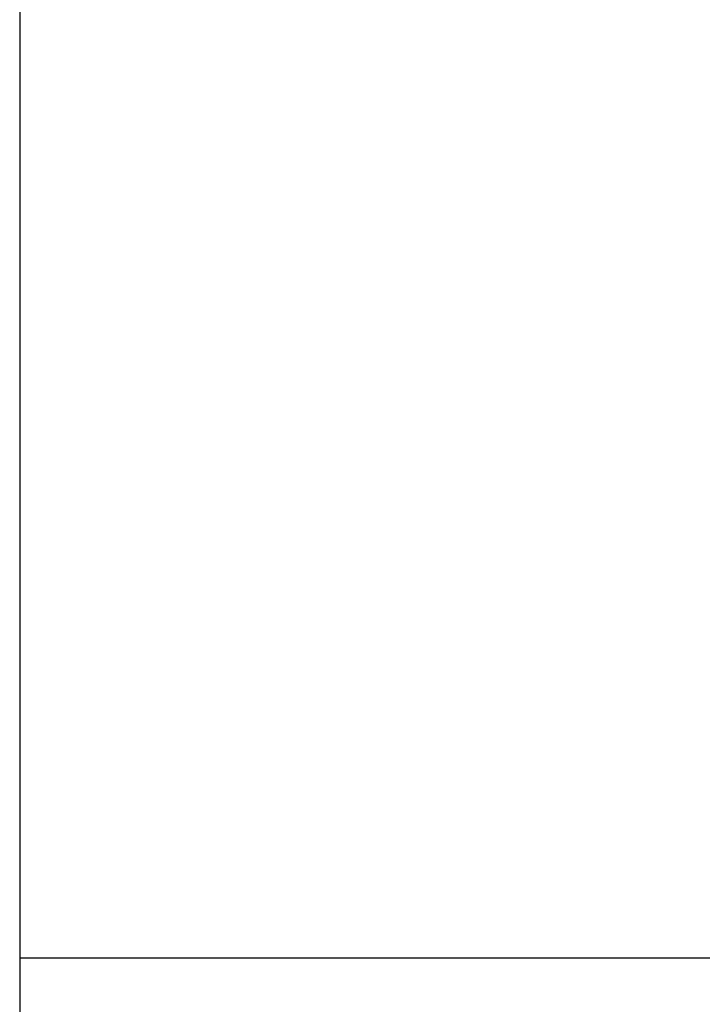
# Model space of a CAD drawing. Header units: inches. Extents: x 0 to 16, y 0 to 10.
# Tile 4 of 37: x 13.225 to 13.412, y 1.154 to 1.424. Entities that reach past the tile are written whole.
import ezdxf

# ---------------------------------------------------------------- set-up
doc = ezdxf.new("R2010")
doc.units = ezdxf.units.IN
doc.header["$LTSCALE"] = 0.935
doc.header["$MEASUREMENT"] = 0
doc.layers.get('0').update_dxf_attribs({"linetype": 'CONTINUOUS'})
doc.styles.get("Standard").update_dxf_attribs({"font": 'txt', "width": 0.8})

# ---------------------------------------------------------------- blocks, each defined once
blk = doc.blocks.new('*T24')
at = {"color": 2, "linetype": 'Continuous'}
for p, q in [((0, 0), (2.75, 0)), ((0, 0), (0, -1.875)), ((2.75, 0), (2.75, -1.875)), ((0, -0.75), (2.75, -0.75)), ((0, -1.25), (2.75, -1.25)), ((1.375, -1.25), (1.375, -1.5625)), ((0, -1.5625), (2.75, -1.5625)), ((0, -1.875), (2.75, -1.875))]:
    blk.add_line(p, q, dxfattribs=at)
at = {"color": 2, "linetype": 'Continuous', "attachment_point": 2, "line_spacing_factor": 0.9}
for s, insert, char_height, width in [('Apogee® 200 Bake Plate\\PFlange Mount', (1.375, -0.82812), 0.15625, 5.5), ('A-F-B2', (2.0625, -1.32812), 0.15625, 1.5), ('A', (0.6875, -1.32812), 0.15625, 0.25), ('\\Q15.0;ALL DIMENSIONS ARE IN INCHES', (1.375, -1.64354), 0.0825, 3.696)]:
    blk.add_mtext(s, dxfattribs=dict(at, insert=insert, char_height=char_height, width=width))

msp = doc.modelspace()

# ---------------------------------------------------------------- block references
msp.add_blockref('*T24', (13.225, 1.91632))

doc.saveas('drawing.dxf')
